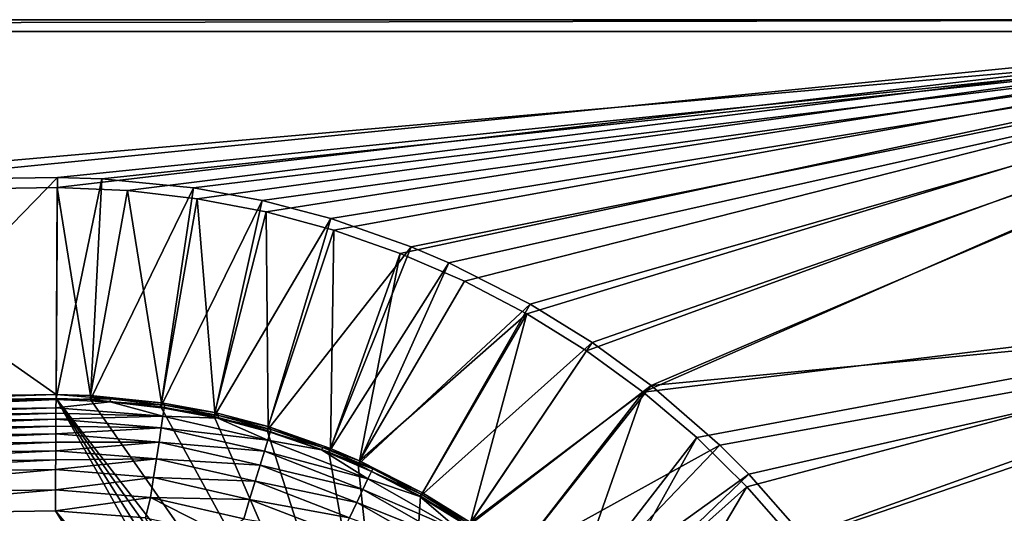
# Model space of a CAD drawing. Header units: metres. Extents: x 0 to 1651, y -1070 to 0.
# Tile 22 of 23: x 1273 to 1525, y -126 to 0. Entities that reach past the tile are written whole.
import ezdxf

# ---------------------------------------------------------------- set-up
doc = ezdxf.new("R2010")
doc.units = ezdxf.units.M

msp = doc.modelspace()

# ---------------------------------------------------------------- linework, layer by layer
at = {"layer": 'None'}
for points in [[(0, 0), (1208.617432, -44.136024), (1650, 0)], [(0, 0), (1650, 0), (0, 0, -45)], [(1650, 0), (1650, 0, -45), (0, 0, -45)], [(3, -3, -45), (0, 0, -45), (1650, 0, -45)], [(1647.142822, -3, -45), (3, -3, -45), (1650, 0, -45)], [(1208.617432, -44.136024), (1282.768555, -42.997688), (1650, 0)], [(1650, 0), (1282.768555, -42.997688), (1300.719116, -43.765892)], [(1300.719116, -43.765892), (1318.565063, -45.847534), (1650, 0)], [(1318.565063, -45.847534), (1336.210449, -49.231426), (1650, 0)], [(1650, 0), (1336.210449, -49.231426), (1353.560425, -53.899364)], [(1353.560425, -53.899364), (1370.521729, -59.826244), (1650, 0)], [(1370.521729, -59.826244), (1387.00293, -66.980194), (1650, 0)], [(1650, 0), (1387.00293, -66.980194), (1402.915649, -75.322739)], [(1650, 0), (1402.915649, -75.322739), (1418.174072, -84.809013)], [(1432.696411, -95.388), (1650, 0), (1418.174072, -84.809013)], [(1651.131836, -68.62001), (1650, 0), (1432.696411, -95.388)], [(1647.142822, -3, -3), (1208.450439, -41.532547, -3), (3, -3, -3)], [(3, -3, -45), (1647.142822, -3, -45), (3, -3, -3)], [(1647.142822, -3, -45), (1647.142822, -3, -3), (3, -3, -3)], [(1282.784546, -40.389877, -3), (1208.450439, -41.532547, -3), (1647.142822, -3, -3)], [(1294.170288, -40.721268, -3), (1282.784546, -40.389877, -3), (1647.142822, -3, -3)], [(1647.142822, -3, -3), (1317.602539, -43.064575, -3), (1294.170288, -40.721268, -3)], [(1335.225464, -46.334152, -3), (1317.602539, -43.064575, -3), (1647.142822, -3, -3)], [(1352.80127, -50.940975, -3), (1335.225464, -46.334152, -3), (1647.142822, -3, -3)], [(1647.142822, -3, -3), (1373.32959, -58.132938, -3), (1352.80127, -50.940975, -3)], [(1382.982422, -62.238029, -3), (1373.32959, -58.132938, -3), (1647.142822, -3, -3)], [(1403.750122, -72.796379, -3), (1382.982422, -62.238029, -3), (1647.142822, -3, -3)], [(1647.142822, -3, -3), (1419.631348, -82.646255, -3), (1403.750122, -72.796379, -3)], [(1434.724487, -93.665833, -3), (1419.631348, -82.646255, -3), (1647.142822, -3, -3)], [(1648.038574, -73.363976, -3), (1434.724487, -93.665833, -3), (1647.142822, -3, -3)], [(1227.175903, -97.601654, -406), (1208.450439, -41.532547, -3), (1282.784546, -40.389877, -3)], [(1282.439331, -97.026779, -406), (1227.175903, -97.601654, -406), (1282.784546, -40.389877, -3)], [(1282.439331, -97.026779, -406), (1282.784546, -40.389877, -3), (1294.170288, -40.721268, -3)], [(1291.230957, -97.282898, -406), (1282.439331, -97.026779, -406), (1294.170288, -40.721268, -3)], [(1291.230957, -97.282898, -406), (1294.170288, -40.721268, -3), (1317.602539, -43.064575, -3)], [(1208.617432, -44.136024), (1282.445557, -96.005219, -377.175201), (1282.768555, -42.997688)], [(1214.295288, -96.975586, -377.175201), (1282.445557, -96.005219, -377.175201), (1208.617432, -44.136024)], [(1282.445557, -96.005219, -377.175201), (1291.283936, -96.262695, -377.175201), (1282.768555, -42.997688)], [(1291.283936, -96.262695, -377.175201), (1300.719116, -43.765892), (1282.768555, -42.997688)], [(1309.293091, -99.089668, -406), (1291.230957, -97.282898, -406), (1317.602539, -43.064575, -3)], [(1291.283936, -96.262695, -377.175201), (1309.442993, -98.07914, -377.175201), (1300.719116, -43.765892)], [(1309.442993, -98.07914, -377.175201), (1318.565063, -45.847534), (1300.719116, -43.765892)], [(1309.293091, -99.089668, -406), (1317.602539, -43.064575, -3), (1335.225464, -46.334152, -3)], [(1322.884888, -101.611359, -406), (1309.293091, -99.089668, -406), (1335.225464, -46.334152, -3)], [(1309.442993, -98.07914, -377.175201), (1323.107544, -100.614326, -377.175201), (1318.565063, -45.847534)], [(1323.107544, -100.614326, -377.175201), (1336.210449, -49.231426), (1318.565063, -45.847534)], [(1322.884888, -101.611359, -406), (1335.225464, -46.334152, -3), (1352.80127, -50.940975, -3)], [(1323.107544, -100.614326, -377.175201), (1336.735596, -104.186386, -377.175201), (1336.210449, -49.231426)], [(1336.735596, -104.186386, -377.175201), (1353.560425, -53.899364), (1336.210449, -49.231426)], [(1336.44043, -105.164413, -406), (1322.884888, -101.611359, -406), (1352.80127, -50.940975, -3)], [(1336.44043, -105.164413, -406), (1352.80127, -50.940975, -3), (1373.32959, -58.132938, -3)], [(1336.735596, -104.186386, -377.175201), (1352.649414, -109.761551, -377.175201), (1353.560425, -53.899364)], [(1352.649414, -109.761551, -377.175201), (1370.521729, -59.826244), (1353.560425, -53.899364)], [(1352.269653, -110.709885, -406), (1336.44043, -105.164413, -406), (1373.32959, -58.132938, -3)], [(1352.269653, -110.709885, -406), (1373.32959, -58.132938, -3), (1382.982422, -62.238029, -3)], [(1352.649414, -109.761551, -377.175201), (1360.142822, -112.948326, -377.175201), (1370.521729, -59.826244)], [(1360.142822, -112.948326, -377.175201), (1387.00293, -66.980194), (1370.521729, -59.826244)], [(1359.723267, -113.879784, -406), (1352.269653, -110.709885, -406), (1382.982422, -62.238029, -3)], [(1359.723267, -113.879784, -406), (1382.982422, -62.238029, -3), (1403.750122, -72.796379, -3)], [(1387.00293, -66.980194), (1360.142822, -112.948326, -377.175201), (1402.915649, -75.322739)], [(1446.404297, -107.002808), (1651.131836, -68.62001), (1432.696411, -95.388)], [(1651.131836, -68.62001), (1446.404297, -107.002808), (1459.224243, -119.590973)], [(1471.087036, -133.084793), (1651.131836, -68.62001), (1459.224243, -119.590973)], [(1647.641846, -137.160553), (1651.131836, -68.62001), (1471.087036, -133.084793)], [(1375.735229, -122.020607, -406), (1359.723267, -113.879784, -406), (1403.750122, -72.796379, -3)], [(1375.735229, -122.020607, -406), (1403.750122, -72.796379, -3), (1419.631348, -82.646255, -3)], [(1360.142822, -112.948326, -377.175201), (1376.240479, -121.132744, -377.175201), (1402.915649, -75.322739)], [(1402.915649, -75.322739), (1376.240479, -121.132744, -377.175201), (1388.554565, -128.770187, -377.175201)], [(1388.554565, -128.770187, -377.175201), (1418.174072, -84.809013), (1402.915649, -75.322739)], [(1452.309326, -108.948105, -3), (1434.724487, -93.665833, -3), (1648.038574, -73.363976, -3)], [(1459.739014, -116.352684, -3), (1452.309326, -108.948105, -3), (1648.038574, -73.363976, -3)], [(1459.739014, -116.352684, -3), (1648.038574, -73.363976, -3), (1474.114014, -132.677383, -3)], [(1648.038574, -73.363976, -3), (1644.061035, -143.621155, -3), (1474.114014, -132.677383, -3)], [(1387.983765, -129.617416, -406), (1375.735229, -122.020607, -406), (1419.631348, -82.646255, -3)], [(1387.983765, -129.617416, -406), (1419.631348, -82.646255, -3), (1434.724487, -93.665833, -3)], [(1432.696411, -95.388), (1418.174072, -84.809013), (1388.554565, -128.770187, -377.175201)], [(1399.624512, -138.116364, -406), (1387.983765, -129.617416, -406), (1434.724487, -93.665833, -3)], [(1400.257568, -137.314606, -377.175201), (1432.696411, -95.388), (1388.554565, -128.770187, -377.175201)], [(1399.624512, -138.116364, -406), (1434.724487, -93.665833, -3), (1452.309326, -108.948105, -3)], [(1400.257568, -137.314606, -377.175201), (1413.888428, -149.160278, -377.175201), (1432.696411, -95.388)], [(1413.888428, -149.160278, -377.175201), (1446.404297, -107.002808), (1432.696411, -95.388)], [(1172.095947, -99.991081, -406), (1227.175903, -97.601654, -406), (1341.770264, -221.770325, -406)], [(1282.445557, -96.005219, -377.175201), (1214.295288, -96.975586, -377.175201), (1214.383667, -98.193672, -382.385681)], [(1282.438232, -97.219513, -382.386566), (1282.445557, -96.005219, -377.175201), (1214.383667, -98.193672, -382.385681)], [(1214.383667, -98.193672, -382.385681), (1214.457031, -100.31897, -387.314758), (1282.438232, -97.219513, -382.386566)], [(1214.457031, -100.31897, -387.314758), (1282.425171, -99.348434, -387.314301), (1282.438232, -97.219513, -382.386566)], [(1227.175903, -97.601654, -406), (1282.439331, -97.026779, -406), (1348.928345, -216.09111, -406)], [(1341.770264, -221.770325, -406), (1227.175903, -97.601654, -406), (1348.928345, -216.09111, -406)], [(1282.438232, -97.219513, -382.386566), (1282.425171, -99.348434, -387.314301), (1296.311035, -97.818634, -382.385681)], [(1282.425171, -99.348434, -387.314301), (1309.812256, -101.530243, -387.314758), (1296.311035, -97.818634, -382.385681)], [(1282.445557, -96.005219, -377.175201), (1282.438232, -97.219513, -382.386566), (1296.368164, -97.095139, -379.803467)], [(1282.438232, -97.219513, -382.386566), (1296.311035, -97.818634, -382.385681), (1296.368164, -97.095139, -379.803467)], [(1291.230957, -97.282898, -406), (1370, -210.077194, -406), (1282.439331, -97.026779, -406)], [(1370, -210.077194, -406), (1362.735352, -210.743744, -406), (1282.439331, -97.026779, -406)], [(1282.439331, -97.026779, -406), (1362.735352, -210.743744, -406), (1355.304932, -212.880112, -406)], [(1348.928345, -216.09111, -406), (1282.439331, -97.026779, -406), (1355.304932, -212.880112, -406)], [(1296.368164, -97.095139, -379.803467), (1291.283936, -96.262695, -377.175201), (1282.445557, -96.005219, -377.175201)], [(1291.230957, -97.282898, -406), (1309.293091, -99.089668, -406), (1370, -210.077194, -406)], [(1309.442993, -98.07914, -377.175201), (1291.283936, -96.262695, -377.175201), (1296.368164, -97.095139, -379.803467)], [(1296.368164, -97.095139, -379.803467), (1296.311035, -97.818634, -382.385681), (1310.243652, -98.71093, -379.803467)], [(1296.311035, -97.818634, -382.385681), (1310.133911, -99.428307, -382.385681), (1310.243652, -98.71093, -379.803467)], [(1296.311035, -97.818634, -382.385681), (1309.812256, -101.530243, -387.314758), (1310.133911, -99.428307, -382.385681)], [(1310.243652, -98.71093, -379.803467), (1309.442993, -98.07914, -377.175201), (1296.368164, -97.095139, -379.803467)], [(1323.107544, -100.614326, -377.175201), (1309.442993, -98.07914, -377.175201), (1310.243652, -98.71093, -379.803467)], [(1117.12439, -104.191658, -406), (1172.095947, -99.991081, -406), (1336.091064, -228.928284, -406)], [(1336.091064, -228.928284, -406), (1172.095947, -99.991081, -406), (1341.770264, -221.770325, -406)], [(1214.457031, -100.31897, -387.314758), (1214.504883, -101.703445, -389.61441), (1282.425171, -99.348434, -387.314301)], [(1214.504883, -101.703445, -389.61441), (1282.416748, -100.733841, -389.614227), (1282.425171, -99.348434, -387.314301)], [(1214.504883, -101.703445, -389.61441), (1214.559692, -103.287155, -391.779236), (1282.416748, -100.733841, -389.614227)], [(1214.559692, -103.287155, -391.779236), (1282.407104, -102.318085, -391.779541), (1282.416748, -100.733841, -389.614227)], [(1282.416748, -100.733841, -389.614227), (1282.407104, -102.318085, -391.779541), (1309.812256, -101.530243, -387.314758)], [(1282.425171, -99.348434, -387.314301), (1282.416748, -100.733841, -389.614227), (1309.812256, -101.530243, -387.314758)], [(1309.293091, -99.089668, -406), (1322.884888, -101.611359, -406), (1370, -210.077194, -406)], [(1309.812256, -101.530243, -387.314758), (1323.817993, -102.035057, -382.385681), (1310.133911, -99.428307, -382.385681)], [(1310.243652, -98.71093, -379.803467), (1310.133911, -99.428307, -382.385681), (1323.979858, -101.327599, -379.803467)], [(1310.133911, -99.428307, -382.385681), (1323.817993, -102.035057, -382.385681), (1323.979858, -101.327599, -379.803467)], [(1323.979858, -101.327599, -379.803467), (1323.107544, -100.614326, -377.175201), (1310.243652, -98.71093, -379.803467)], [(1323.979858, -101.327599, -379.803467), (1336.735596, -104.186386, -377.175201), (1323.107544, -100.614326, -377.175201)], [(1214.559692, -103.287155, -391.779236), (1214.620728, -105.056458, -393.793457), (1282.407104, -102.318085, -391.779541)], [(1214.620728, -105.056458, -393.793457), (1282.396362, -104.088615, -393.793762), (1282.407104, -102.318085, -391.779541)], [(1282.407104, -102.318085, -391.779541), (1282.396362, -104.088615, -393.793762), (1309.362915, -104.465813, -391.779236)], [(1309.812256, -101.530243, -387.314758), (1282.407104, -102.318085, -391.779541), (1309.362915, -104.465813, -391.779236)], [(1309.812256, -101.530243, -387.314758), (1309.362915, -104.465813, -391.779236), (1336.650024, -107.655678, -387.314758)], [(1309.812256, -101.530243, -387.314758), (1336.650024, -107.655678, -387.314758), (1323.817993, -102.035057, -382.385681)], [(1370, -210.077194, -406), (1322.884888, -101.611359, -406), (1336.44043, -105.164413, -406)], [(1323.817993, -102.035057, -382.385681), (1337.487305, -104.928978, -379.803467), (1323.979858, -101.327599, -379.803467)], [(1336.650024, -107.655678, -387.314758), (1337.274292, -105.622787, -382.385681), (1323.817993, -102.035057, -382.385681)], [(1337.274292, -105.622787, -382.385681), (1337.487305, -104.928978, -379.803467), (1323.817993, -102.035057, -382.385681)], [(1337.487305, -104.928978, -379.803467), (1336.735596, -104.186386, -377.175201), (1323.979858, -101.327599, -379.803467)], [(1072.084839, -108.994781, -406), (1117.12439, -104.191658, -406), (1332.880127, -235.304947, -406)], [(1332.880127, -235.304947, -406), (1117.12439, -104.191658, -406), (1336.091064, -228.928284, -406)], [(1282.396362, -104.088615, -393.793762), (1214.620728, -105.056458, -393.793457), (1214.687866, -106.997711, -395.641296)], [(1282.384521, -106.031303, -395.641296), (1282.396362, -104.088615, -393.793762), (1214.687866, -106.997711, -395.641296)], [(1309.362915, -104.465813, -391.779236), (1282.396362, -104.088615, -393.793762), (1282.384521, -106.031303, -395.641296)], [(1309.362915, -104.465813, -391.779236), (1282.384521, -106.031303, -395.641296), (1308.80127, -108.135582, -395.641296)], [(1335.77832, -110.494804, -391.779236), (1309.362915, -104.465813, -391.779236), (1308.80127, -108.135582, -395.641296)], [(1309.362915, -104.465813, -391.779236), (1335.77832, -110.494804, -391.779236), (1336.650024, -107.655678, -387.314758)], [(1336.44043, -105.164413, -406), (1352.269653, -110.709885, -406), (1370, -210.077194, -406)], [(1350.418945, -110.175102, -382.385681), (1337.274292, -105.622787, -382.385681), (1336.650024, -107.655678, -387.314758)], [(1352.649414, -109.761551, -377.175201), (1336.735596, -104.186386, -377.175201), (1350.682007, -109.498611, -379.803467)], [(1350.682007, -109.498611, -379.803467), (1336.735596, -104.186386, -377.175201), (1337.487305, -104.928978, -379.803467)], [(1337.487305, -104.928978, -379.803467), (1337.274292, -105.622787, -382.385681), (1350.682007, -109.498611, -379.803467)], [(1350.682007, -109.498611, -379.803467), (1337.274292, -105.622787, -382.385681), (1350.418945, -110.175102, -382.385681)], [(1282.384521, -106.031303, -395.641296), (1214.687866, -106.997711, -395.641296), (1214.760376, -109.096619, -397.307617)], [(1282.371704, -108.131172, -397.307983), (1282.384521, -106.031303, -395.641296), (1214.760376, -109.096619, -397.307617)], [(1214.760376, -109.096619, -397.307617), (1214.837769, -111.336296, -398.780426), (1282.371704, -108.131172, -397.307983)], [(1214.837769, -111.336296, -398.780426), (1282.358032, -110.372177, -398.780975), (1282.371704, -108.131172, -397.307983)], [(1308.80127, -108.135582, -395.641296), (1282.371704, -108.131172, -397.307983), (1282.358032, -110.372177, -398.780975)], [(1308.80127, -108.135582, -395.641296), (1282.358032, -110.372177, -398.780975), (1308.144653, -112.426483, -398.780426)], [(1282.384521, -106.031303, -395.641296), (1282.371704, -108.131172, -397.307983), (1308.80127, -108.135582, -395.641296)], [(1334.688477, -114.044022, -395.641296), (1308.80127, -108.135582, -395.641296), (1308.144653, -112.426483, -398.780426)], [(1335.77832, -110.494804, -391.779236), (1308.80127, -108.135582, -395.641296), (1334.688477, -114.044022, -395.641296)], [(1336.650024, -107.655678, -387.314758), (1335.77832, -110.494804, -391.779236), (1362.275757, -117.595238, -387.314758)], [(1362.275757, -117.595238, -387.314758), (1350.418945, -110.175102, -382.385681), (1336.650024, -107.655678, -387.314758)], [(1413.888428, -149.160278, -377.175201), (1419.656128, -154.908325, -377.175201), (1446.404297, -107.002808)], [(1419.656128, -154.908325, -377.175201), (1459.224243, -119.590973), (1446.404297, -107.002808)], [(1013.476501, -117.099854, -406), (1072.084839, -108.994781, -406), (1330.743774, -242.735291, -406)], [(1330.743774, -242.735291, -406), (1072.084839, -108.994781, -406), (1332.880127, -235.304947, -406)], [(1214.837769, -111.336296, -398.780426), (1214.919434, -113.699196, -400.048401), (1282.358032, -110.372177, -398.780975)], [(1214.919434, -113.699196, -400.048401), (1282.343628, -112.736855, -400.048492), (1282.358032, -110.372177, -398.780975)], [(1308.144653, -112.426483, -398.780426), (1282.358032, -110.372177, -398.780975), (1282.343628, -112.736855, -400.048492)], [(1361.000488, -120.277885, -391.779236), (1335.77832, -110.494804, -391.779236), (1334.688477, -114.044022, -395.641296)], [(1362.275757, -117.595238, -387.314758), (1335.77832, -110.494804, -391.779236), (1361.000488, -120.277885, -391.779236)], [(1363.500488, -115.018829, -379.803467), (1350.682007, -109.498611, -379.803467), (1350.418945, -110.175102, -382.385681)], [(1363.188843, -115.674393, -382.385681), (1350.418945, -110.175102, -382.385681), (1362.275757, -117.595238, -387.314758)], [(1363.500488, -115.018829, -379.803467), (1350.418945, -110.175102, -382.385681), (1363.188843, -115.674393, -382.385681)], [(1360.142822, -112.948326, -377.175201), (1350.682007, -109.498611, -379.803467), (1363.500488, -115.018829, -379.803467)], [(1360.142822, -112.948326, -377.175201), (1352.649414, -109.761551, -377.175201), (1350.682007, -109.498611, -379.803467)], [(1352.269653, -110.709885, -406), (1359.723267, -113.879784, -406), (1370, -210.077194, -406)], [(1413.182739, -149.898911, -406), (1399.624512, -138.116364, -406), (1452.309326, -108.948105, -3)], [(1413.182739, -149.898911, -406), (1452.309326, -108.948105, -3), (1459.739014, -116.352684, -3)], [(1282.343628, -112.736855, -400.048492), (1214.919434, -113.699196, -400.048401), (1215.004761, -116.16777, -401.100159)], [(1282.328613, -115.207176, -401.100342), (1282.343628, -112.736855, -400.048492), (1215.004761, -116.16777, -401.100159)], [(1282.343628, -112.736855, -400.048492), (1282.328613, -115.207176, -401.100342), (1308.144653, -112.426483, -398.780426)], [(1282.328613, -115.207176, -401.100342), (1307.41333, -117.204849, -401.100159), (1308.144653, -112.426483, -398.780426)], [(1308.144653, -112.426483, -398.780426), (1307.41333, -117.204849, -401.100159), (1333.414185, -118.193962, -398.780426)], [(1308.144653, -112.426483, -398.780426), (1333.414185, -118.193962, -398.780426), (1334.688477, -114.044022, -395.641296)], [(1376.240479, -121.132744, -377.175201), (1360.142822, -112.948326, -377.175201), (1363.500488, -115.018829, -379.803467)], [(1282.328613, -115.207176, -401.100342), (1215.004761, -116.16777, -401.100159), (1215.183594, -121.341736, -402.52005)], [(1282.296997, -120.383163, -402.522797), (1282.328613, -115.207176, -401.100342), (1215.183594, -121.341736, -402.52005)], [(1282.328613, -115.207176, -401.100342), (1282.296997, -120.383163, -402.522797), (1307.41333, -117.204849, -401.100159)], [(1333.414185, -118.193962, -398.780426), (1359.406372, -123.631485, -395.641296), (1334.688477, -114.044022, -395.641296)], [(1334.688477, -114.044022, -395.641296), (1359.406372, -123.631485, -395.641296), (1361.000488, -120.277885, -391.779236)], [(1370, -210.077194, -406), (1359.723267, -113.879784, -406), (1375.735229, -122.020607, -406)], [(1375.526611, -122.102722, -382.385681), (1363.188843, -115.674393, -382.385681), (1362.275757, -117.595238, -387.314758)], [(1375.885132, -121.471611, -379.803467), (1363.500488, -115.018829, -379.803467), (1363.188843, -115.674393, -382.385681)], [(1375.885132, -121.471611, -379.803467), (1363.188843, -115.674393, -382.385681), (1375.526611, -122.102722, -382.385681)], [(1376.240479, -121.132744, -377.175201), (1363.500488, -115.018829, -379.803467), (1375.885132, -121.471611, -379.803467)], [(955.190979, -127.269501, -406), (1013.476501, -117.099854, -406), (1330.077148, -250, -406)], [(1330.077148, -250, -406), (1013.476501, -117.099854, -406), (1330.743774, -242.735291, -406)], [(1282.296997, -120.383163, -402.522797), (1306.630249, -122.321953, -402.52005), (1307.41333, -117.204849, -401.100159)], [(1307.41333, -117.204849, -401.100159), (1306.630249, -122.321953, -402.52005), (1331.995117, -122.815361, -401.100159)], [(1307.41333, -117.204849, -401.100159), (1331.995117, -122.815361, -401.100159), (1333.414185, -118.193962, -398.780426)], [(1333.414185, -118.193962, -398.780426), (1331.995117, -122.815361, -401.100159), (1357.542358, -127.552696, -398.780426)], [(1333.414185, -118.193962, -398.780426), (1357.542358, -127.552696, -398.780426), (1359.406372, -123.631485, -395.641296)], [(1386.192017, -131.209518, -387.314758), (1362.275757, -117.595238, -387.314758), (1361.000488, -120.277885, -391.779236)], [(1375.526611, -122.102722, -382.385681), (1362.275757, -117.595238, -387.314758), (1386.192017, -131.209518, -387.314758)], [(1418.9198, -155.616531, -406), (1413.182739, -149.898911, -406), (1459.739014, -116.352684, -3)], [(1418.9198, -155.616531, -406), (1459.739014, -116.352684, -3), (1474.114014, -132.677383, -3)], [(1215.183594, -121.341736, -402.52005), (1206.900146, -126.978722, -403), (1282.296997, -120.383163, -402.522797)], [(1206.900146, -126.978722, -403), (1282.264526, -125.712708, -403), (1282.296997, -120.383163, -402.522797)], [(1282.296997, -120.383163, -402.522797), (1282.264526, -125.712708, -403), (1306.630249, -122.321953, -402.52005)], [(1359.406372, -123.631485, -395.641296), (1384.540283, -133.677826, -391.779236), (1361.000488, -120.277885, -391.779236)], [(1361.000488, -120.277885, -391.779236), (1384.540283, -133.677826, -391.779236), (1386.192017, -131.209518, -387.314758)], [(1419.656128, -154.908325, -377.175201), (1430.799683, -167.563599, -377.175201), (1459.224243, -119.590973)], [(1430.799683, -167.563599, -377.175201), (1471.087036, -133.084793), (1459.224243, -119.590973)], [(1282.264526, -125.712708, -403), (1305.349854, -127.50531, -403), (1306.630249, -122.321953, -402.52005)], [(1306.630249, -122.321953, -402.52005), (1305.349854, -127.50531, -403), (1325.046021, -131.723923, -403)], [(1306.630249, -122.321953, -402.52005), (1330.475464, -127.764366, -402.52005), (1331.995117, -122.815361, -401.100159)], [(1306.630249, -122.321953, -402.52005), (1325.046021, -131.723923, -403), (1330.475464, -127.764366, -402.52005)], [(1331.995117, -122.815361, -401.100159), (1330.475464, -127.764366, -402.52005), (1355.466675, -131.919373, -401.100159)], [(1331.995117, -122.815361, -401.100159), (1355.466675, -131.919373, -401.100159), (1357.542358, -127.552696, -398.780426)], [(1375.735229, -122.020607, -406), (1387.983765, -129.617416, -406), (1370, -210.077194, -406)], [(1387.77832, -128.838959, -379.803467), (1375.885132, -121.471611, -379.803467), (1375.526611, -122.102722, -382.385681)], [(1387.77832, -128.838959, -379.803467), (1375.526611, -122.102722, -382.385681), (1387.374634, -129.442139, -382.385681)], [(1387.374634, -129.442139, -382.385681), (1375.526611, -122.102722, -382.385681), (1386.192017, -131.209518, -387.314758)], [(1388.554565, -128.770187, -377.175201), (1376.240479, -121.132744, -377.175201), (1375.885132, -121.471611, -379.803467)], [(1388.554565, -128.770187, -377.175201), (1375.885132, -121.471611, -379.803467), (1387.77832, -128.838959, -379.803467)], [(1206.900146, -126.978722, -403), (1342.995117, -222.995056, -403), (1282.264526, -125.712708, -403)], [(1355.942505, -214.49057, -403), (1305.349854, -127.50531, -403), (1282.264526, -125.712708, -403)], [(1342.995117, -222.995056, -403), (1349.841309, -217.562958, -403), (1282.264526, -125.712708, -403)], [(1282.264526, -125.712708, -403), (1349.841309, -217.562958, -403), (1355.942505, -214.49057, -403)], [(1357.542358, -127.552696, -398.780426), (1382.475342, -136.763489, -395.641296), (1359.406372, -123.631485, -395.641296)], [(1359.406372, -123.631485, -395.641296), (1382.475342, -136.763489, -395.641296), (1384.540283, -133.677826, -391.779236)]]:
    msp.add_3dface(points, dxfattribs=at)

doc.saveas('drawing.dxf')
